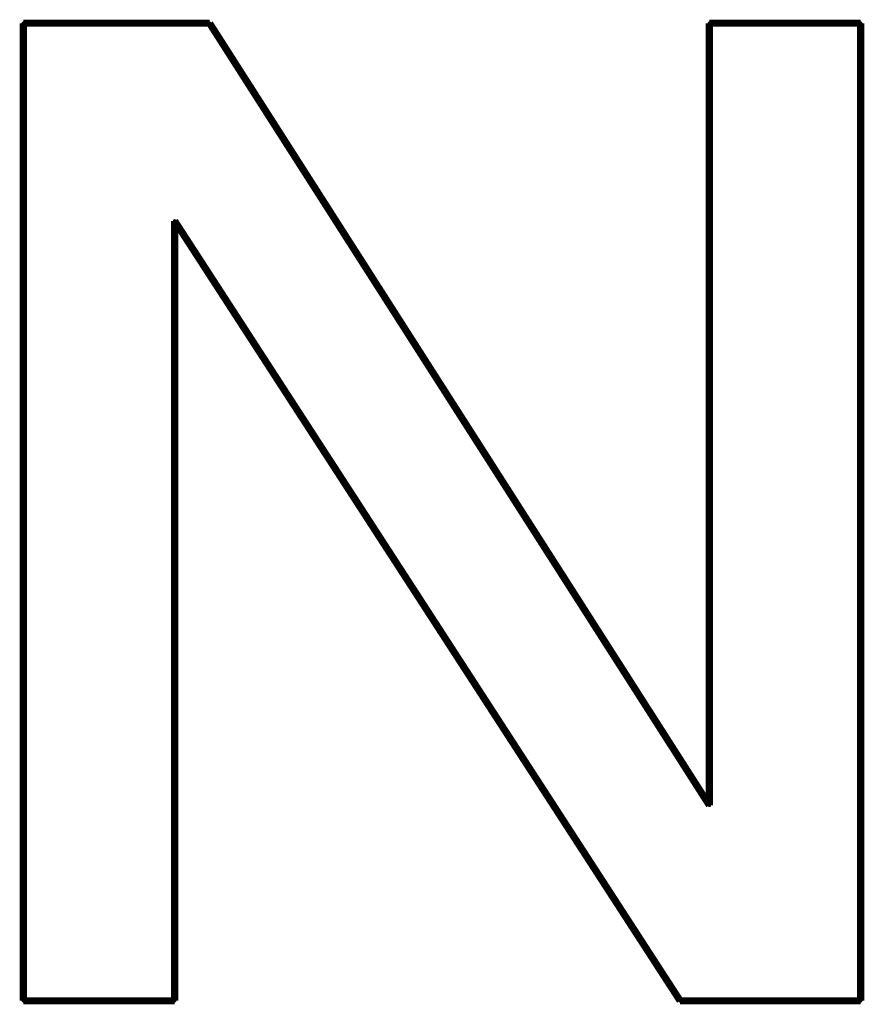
# Model space of a CAD drawing. Extents: x -0.07 to 0.95, y -0.15 to 2.1.
# Tile 13 of 30: x 0.15 to 0.27, y 1.43 to 1.57. Entities that reach past the tile are written whole.
import ezdxf

# ---------------------------------------------------------------- set-up
doc = ezdxf.new("R2010")
doc.units = 0
doc.layers.get('0').update_dxf_attribs({"linetype": 'CONTINUOUS'})
doc.layers.add('gto', color=2, linetype='CONTINUOUS')

# ---------------------------------------------------------------- blocks, each defined once
blk = doc.blocks.new('D43')
at = {"const_width": 0.00025}
blk.add_lwpolyline([(-0.000125, 0, 1), (0.000125, 0, 1)], format="xyb", close=True, dxfattribs=at)

msp = doc.modelspace()

# ---------------------------------------------------------------- linework, layer by layer
at = {"layer": 'gto', "color": 2, "const_width": 0.001}
for points in [[(0.1478, 1.5654), (0.1739, 1.5654)], [(0.1478, 1.4284), (0.1478, 1.5654)], [(0.1739, 1.5654), (0.2439, 1.4558)], [(0.2439, 1.5654), (0.2651, 1.5654)], [(0.2439, 1.4558), (0.2439, 1.5654)], [(0.2651, 1.4284), (0.2651, 1.5654)], [(0.169, 1.4284), (0.169, 1.5377)], [(0.169, 1.5377), (0.2398, 1.4284)], [(0.1478, 1.4284), (0.169, 1.4284)], [(0.2398, 1.4284), (0.2651, 1.4284)]]:
    msp.add_lwpolyline(points, dxfattribs=at)
at = {"layer": 'gto', "color": 2}
msp.add_lwpolyline([(0.2651, 1.4284), (0.2398, 1.4284), (0.169, 1.5377), (0.169, 1.4284), (0.1478, 1.4284), (0.1478, 1.5654), (0.1739, 1.5654), (0.2439, 1.4558), (0.2439, 1.5654), (0.2651, 1.5654), (0.2651, 1.4284)], dxfattribs=at)

# ---------------------------------------------------------------- block references
at = {"layer": 'gto'}
for p in [(0.1478, 1.5654), (0.1478, 1.5654), (0.1739, 1.5654), (0.1739, 1.5654), (0.2439, 1.5654), (0.2439, 1.5654), (0.2651, 1.5654), (0.2651, 1.5654), (0.169, 1.5377), (0.2439, 1.4558), (0.2439, 1.4558), (0.1478, 1.4284), (0.1478, 1.4284), (0.169, 1.4284), (0.2398, 1.4284), (0.2651, 1.4284), (0.2651, 1.4284)]:
    msp.add_blockref('D43', p, dxfattribs=at)

doc.saveas('drawing.dxf')
